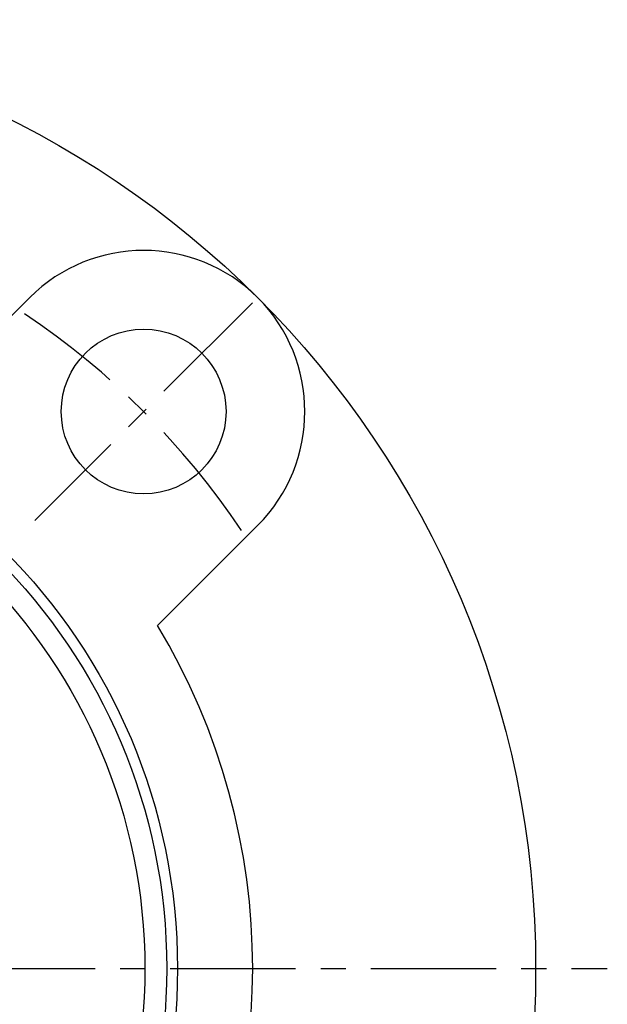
# Model space of a CAD drawing. Extents: x -142 to 299, y -143 to 299.
# Tile 7 of 9: x 60 to 142, y -5 to 132. Entities that reach past the tile are written whole.
import ezdxf

# ---------------------------------------------------------------- set-up
doc = ezdxf.new("R2010")
doc.units = 0
doc.header["$LTSCALE"] = 14
doc.linetypes.add('CENTER', pattern=[2, 1.25, -0.25, 0.25, -0.25])
doc.layers.get('0').update_dxf_attribs({"linetype": 'CONTINUOUS'})
doc.layers.add('CENTER', color=1, linetype='CENTER')

msp = doc.modelspace()

# ---------------------------------------------------------------- linework, layer by layer
for p, q in [((61.87, 93.69), (47.9, 79.72)), ((93.69, 61.87), (79.72, 47.9))]:
    msp.add_line(p, q)
for centre, radius in [((0, 0), 132.5), ((77.78, 77.78), 11.5), ((0, 0), 82.5), ((0, 0), 81), ((0, 0), 77.95)]:
    msp.add_circle(centre, radius)
for centre, radius, start, end in [((77.78, 77.78), 22.5, 315, 135), ((0, 0), 93, 329.0008, 30.9992)]:
    msp.add_arc(centre, radius, start, end)
at = {"layer": 'CENTER'}
for p, q in [((92.98, 92.98), (62.58, 62.58)), ((-142.5, 0), (142.5, 0))]:
    msp.add_line(p, q, dxfattribs=at)
msp.add_arc((0, 0), 110, 33.7834, 56.2166, dxfattribs=at)

doc.saveas('drawing.dxf')
